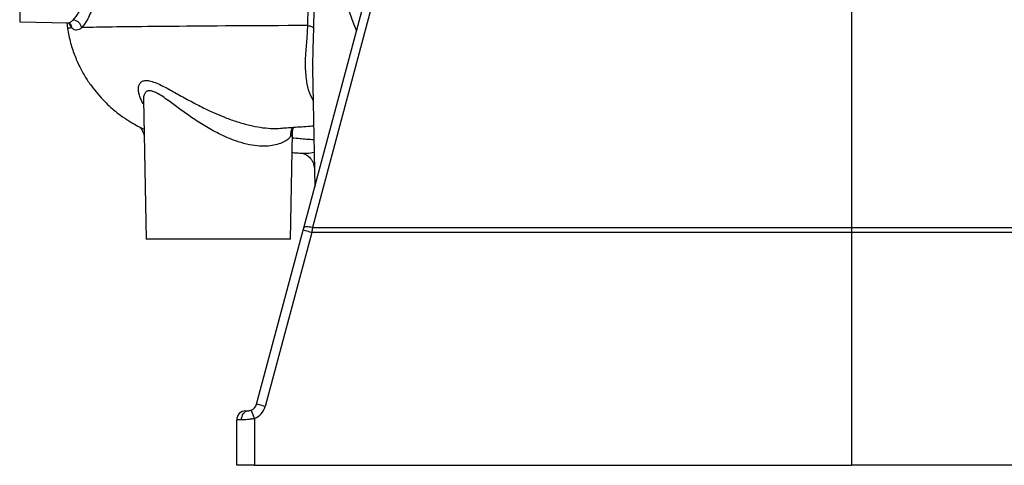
# Model space of a CAD drawing. Header units: millimetres. Extents: x 2363 to 4541, y 1046 to 5834.
# Tile 1 of 9: x 2363 to 3452, y 1046 to 1539. Entities that reach past the tile are written whole.
import ezdxf

# ---------------------------------------------------------------- set-up
doc = ezdxf.new("R2010")
doc.units = ezdxf.units.MM
doc.header["$LTSCALE"] = 2

msp = doc.modelspace()

# ---------------------------------------------------------------- linework, layer by layer
at = {"color": 7, "linetype": 'Continuous', "lineweight": 25}
for p, q in [((2677, 1308.6), (2890.1, 2104)), ((2362.8, 1955.9), (2362.8, 1536.1)), ((3282.8, 1819.1), (3282.8, 1308.7)), ((2362.8, 1536.1), (2415.9, 1535.2)), ((2414.8, 1535.2), (2415.7, 1528.9)), ((2420.6, 1529.4), (2420.6, 1529.4)), ((2431.3, 1529.8), (2431.3, 1529.8)), ((2686.8, 1484.4), (2689.1, 1353.7)), ((2686.9, 1484.4), (2686.9, 1483.9)), ((2499.8, 1450.5), (2502.5, 1296.1)), ((2662.5, 1296.1), (2664.5, 1413)), ((2675.8, 1391), (2676, 1390.9)), ((2624.8, 1113.7), (2676.3, 1306)), ((2685.8, 1303.4), (2634.3, 1111.1)), ((3282.8, 1303.4), (2685.8, 1303.4)), ((3879.7, 1303.4), (3282.8, 1303.4)), ((3282.8, 1303.4), (3282.8, 1046.1)), ((2662.5, 1296.1), (2502.5, 1296.1)), ((2612.6, 1106.3), (2615.3, 1106.3)), ((2602.8, 1046.1), (2602.8, 1096.3)), ((2608.2, 1096.3), (2602.8, 1096.3)), ((2622.4, 1097.8), (2622.4, 1046.1)), ((2622.4, 1046.1), (2602.8, 1046.1)), ((2622.4, 1046.1), (3282.8, 1046.1)), ((3943.1, 1046.1), (3282.8, 1046.1))]:
    msp.add_line(p, q, dxfattribs=at)
at = {"color": 7, "linetype": 'Continuous', "lineweight": 25, "flags": 128}
for points in [[(2899.5, 2104.1), (2894.5, 2085.4), (2874.5, 2010.7), (2794.4, 1711.7), (2686.5, 1308.7)], [(2686.5, 1308.7), (2684.7, 1309.1), (2683, 1309.4), (2681.4, 1309.6), (2680, 1309.6), (2678.8, 1309.5), (2677.9, 1309.4), (2677.3, 1309.1), (2677, 1308.6)], [(2686.5, 1308.7), (2717, 1308.7), (2877, 1308.7), (3037, 1308.7), (3282.8, 1308.7)], [(3282.8, 1308.7), (3322.7, 1308.7), (3482.7, 1308.7), (3642.7, 1308.7), (3879, 1308.7)], [(2685.8, 1303.4), (2683.9, 1303.9), (2682.1, 1304.4), (2680.5, 1304.8), (2679.1, 1305.2), (2677.9, 1305.5), (2677, 1305.8), (2676.5, 1305.9), (2676.3, 1306)], [(2634.3, 1111.1), (2632.4, 1111.6), (2630.6, 1112.1), (2629, 1112.6), (2627.6, 1113), (2626.4, 1113.3), (2625.5, 1113.5), (2625, 1113.7), (2624.8, 1113.7)], [(2608.2, 1096.3), (2608.3, 1098.3), (2608.7, 1100.1), (2609.4, 1101.8), (2610.3, 1103.3), (2611.3, 1104.6), (2612.6, 1105.5), (2613.9, 1106.1), (2615.3, 1106.3)]]:
    msp.add_lwpolyline(points, dxfattribs=at)
at = {"color": 8, "linetype": 'Continuous', "lineweight": 25, "flags": 128}
msp.add_lwpolyline([(2687.4, 1449.4), (2687.3, 1449.5), (2684.5, 1455), (2682.3, 1461), (2680.7, 1467.4), (2679.5, 1476), (2679, 1485.2), (2679.1, 1495), (2679.7, 1505.4), (2680.6, 1518.2), (2681.1, 1525), (2681.4, 1532.1), (2681.4, 1532.1), (2681.4, 1532.1)], dxfattribs=at)
at = {"color": 7, "linetype": 'Continuous', "lineweight": 25}
for centre, radius, start, end in [((3282.8, 1746.1), 590, 178.2611, 201.8883), ((2615.1, 1116.3), 10, 291.8507, 345.0022), ((2615, 1116.3), 20, 291.8507, 345.0022), ((2612.8, 1096.3), 10, 91, 180), ((2763.6, 1157), 153.1, 199.0573, 202.7759)]:
    msp.add_arc(centre, radius, start, end, dxfattribs=at)
for points, knots in [([(2421.8, 1538.1), (2424, 1540.1), (2426.2, 1543.2), (2429.7, 1549.3), (2430.8, 1551.6), (2432.6, 1555.5), (2433.2, 1556.8), (2434.3, 1559.6), (2434.9, 1561.1), (2437.8, 1568.6), (2440.1, 1575.5), (2443.4, 1587.2), (2444.5, 1591.3), (2445.9, 1596.7), (2446.1, 1597.8), (2446.7, 1600.1), (2446.9, 1601.2), (2447.7, 1604.6), (2448.2, 1606.9), (2450.7, 1618.6), (2452.6, 1628.5), (2455.1, 1644.5), (2455.9, 1650), (2456.9, 1658.4), (2457.3, 1661.3), (2458, 1667), (2458.3, 1669.9), (2459.7, 1684.4), (2460.7, 1696.4), (2461.4, 1711.7), (2461.6, 1714.8), (2461.8, 1721), (2461.9, 1724.1), (2462.2, 1733.5), (2462.2, 1739.8), (2462.2, 1746.1)], [0, 0, 0, 0, 0.125, 0.125, 0.1875, 0.1875, 0.21875, 0.21875, 0.25, 0.25, 0.375, 0.375, 0.4375, 0.4375, 0.453125, 0.453125, 0.46875, 0.46875, 0.5, 0.5, 0.625, 0.625, 0.6875, 0.6875, 0.71875, 0.71875, 0.75, 0.75, 0.875, 0.875, 0.90625, 0.90625, 0.9375, 0.9375, 1, 1, 1, 1]), ([(2471.2, 1746.1), (2471.2, 1739.6), (2471.1, 1733.1), (2470.9, 1723.3), (2470.8, 1720.1), (2470.6, 1713.6), (2470.4, 1710.4), (2469.7, 1694.6), (2468.8, 1682.2), (2467.3, 1667.1), (2467, 1664.1), (2466.4, 1658.1), (2466, 1655.1), (2464.9, 1646.3), (2464.2, 1640.6), (2461.7, 1624.1), (2459.9, 1613.7), (2457.4, 1601.5), (2456.9, 1599.1), (2456.2, 1595.6), (2455.9, 1594.4), (2455.4, 1592.1), (2455.1, 1591), (2453.8, 1585.3), (2452.7, 1581), (2449.4, 1568.9), (2447.1, 1561.7), (2444.3, 1553.8), (2443.7, 1552.3), (2442.6, 1549.3), (2442, 1547.9), (2440.2, 1543.9), (2439.1, 1541.5), (2435.7, 1535.1), (2433.5, 1531.9), (2431.3, 1529.8)], [0, 0, 0, 0, 0.0625, 0.0625, 0.09375, 0.09375, 0.125, 0.125, 0.25, 0.25, 0.28125, 0.28125, 0.3125, 0.3125, 0.375, 0.375, 0.5, 0.5, 0.53125, 0.53125, 0.546875, 0.546875, 0.5625, 0.5625, 0.625, 0.625, 0.75, 0.75, 0.78125, 0.78125, 0.8125, 0.8125, 0.875, 0.875, 1, 1, 1, 1]), ([(2681.4, 1532.1), (2681.9, 1549.7), (2682.5, 1567.3), (2683.8, 1602.7), (2684.5, 1620.5), (2685.4, 1647.3), (2685.6, 1656.2), (2686, 1674.1), (2686.1, 1683.1), (2686.2, 1701.1), (2686.1, 1710.1), (2685.9, 1723.6), (2685.9, 1728.1), (2685.6, 1737.1), (2685.5, 1741.6), (2685.4, 1746.1)], [0, 0, 0, 0, 0.25, 0.25, 0.5, 0.5, 0.625, 0.625, 0.75, 0.75, 0.875, 0.875, 0.9375, 0.9375, 1, 1, 1, 1]), ([(2690.4, 1746.1), (2690.7, 1737), (2690.9, 1727.9), (2691.2, 1709.8), (2691.2, 1700.7), (2691.2, 1682.6), (2691.1, 1673.5), (2690.9, 1655.4), (2690.7, 1646.3), (2690.1, 1619.3), (2689.6, 1601.3), (2688.5, 1565.4), (2688.1, 1547.4), (2687.7, 1529.6)], [0, 0, 0, 0, 0.125, 0.125, 0.25, 0.25, 0.375, 0.375, 0.5, 0.5, 0.75, 0.75, 1, 1, 1, 1]), ([(2431.3, 1529.8), (2431.1, 1530.9), (2430.7, 1531.9), (2429.6, 1533.9), (2428.9, 1534.8), (2427.6, 1535.9), (2427.1, 1536.3), (2426.1, 1536.9), (2425.6, 1537.1), (2424.1, 1537.8), (2423, 1538), (2421.8, 1538.1)], [0, 0, 0, 0, 0.25, 0.25, 0.5, 0.5, 0.625, 0.625, 0.75, 0.75, 1, 1, 1, 1]), ([(2415.6, 1528.9), (2416.6, 1523.5), (2418.7, 1513), (2423.7, 1498.3), (2429.6, 1485.1), (2436.3, 1473.5), (2443.4, 1463.3), (2450.7, 1454.4), (2458, 1446.7), (2465, 1440.2), (2472.8, 1434), (2480.9, 1428.2), (2489.3, 1423.1), (2495.8, 1419.7), (2499.2, 1418.1), (2500.3, 1417.6)], [0, 0, 0, 0, 0.110255, 0.213123, 0.309098, 0.398534, 0.481686, 0.558745, 0.629864, 0.69518, 0.754825, 0.834354, 0.905093, 0.967896, 1, 1, 1, 1]), ([(2415.9, 1535.1), (2416.2, 1535.1), (2416.9, 1535.1), (2417.9, 1534.7), (2418.5, 1534.3), (2418.5, 1534.4), (2418.5, 1534.4)], [0, 0, 0, 0, 0.205791, 0.530313, 0.822269, 1, 1, 1, 1]), ([(2431.3, 1529.8), (2431.3, 1529.7), (2431.2, 1529.7), (2431.1, 1529.5), (2430.9, 1529.4), (2430.5, 1529), (2430.1, 1528.7), (2429.4, 1528.2), (2428.9, 1527.9), (2427.5, 1527.2), (2426.6, 1527), (2424.8, 1526.9), (2423.9, 1527.1), (2422.7, 1527.7), (2422.3, 1528), (2421.6, 1528.4), (2421.3, 1528.7), (2421, 1529), (2420.8, 1529.2), (2420.7, 1529.3), (2420.7, 1529.4), (2420.6, 1529.4)], [0, 0, 0, 0, 0.015625, 0.015625, 0.03125, 0.0625, 0.125, 0.125, 0.25, 0.25, 0.5, 0.5, 0.75, 0.75, 0.875, 0.875, 0.9375, 0.96875, 0.984375, 0.984375, 1, 1, 1, 1]), ([(2681.4, 1532.1), (2622.6, 1531.8), (2572, 1531.5), (2521.8, 1531), (2476.5, 1530.6), (2445.9, 1530.2), (2431.3, 1529.8)], [0.02327059, 0.02327059, 0.02327059, 0.02327059, 0.06696022, 0.06696022, 0.07737498, 0.11892126, 0.11892126, 0.11892126, 0.11892126]), ([(2681.4, 1532.1), (2683.1, 1531.8), (2684.4, 1531.4), (2686, 1530.7), (2686.5, 1530.5), (2687.2, 1530), (2687.5, 1529.8), (2687.7, 1529.6)], [0, 0, 0, 0, 0.5, 0.5, 0.75, 0.75, 1, 1, 1, 1]), ([(2495.5, 1419.9), (2495.6, 1419.8), (2495.9, 1419.5), (2496.7, 1418.6), (2497.7, 1417.1), (2498.8, 1415.2), (2499.8, 1412.7), (2500.4, 1410.1), (2500.5, 1408.4), (2500.5, 1407.6)], [0, 0, 0, 0, 0.073664, 0.22194, 0.368735, 0.522208, 0.688929, 0.86742, 1, 1, 1, 1]), ([(2651.4, 1418.6), (2651.4, 1418.6), (2653.5, 1418.8), (2658.3, 1419.1), (2665.9, 1419.7), (2674.6, 1420.3), (2682, 1420.9), (2686.7, 1421.2), (2687.9, 1421.3)], [0, 0, 0, 0, 0.001663, 0.202074, 0.420885, 0.657544, 0.909495, 1, 1, 1, 1]), ([(2664.6, 1413), (2664.6, 1413.5), (2664.5, 1414.9), (2664.9, 1417), (2665.4, 1418.8), (2665.8, 1419.5), (2665.9, 1419.7)], [0, 0, 0, 0, 0.189214, 0.533779, 0.878007, 1, 1, 1, 1]), ([(2664.1, 1391.7), (2665.9, 1391.6), (2669.7, 1391.3), (2673.6, 1391.1), (2675.8, 1390.9)], [0, 0, 0, 0, 0.4537002, 1, 1, 1, 1]), ([(2675.5, 1391), (2675.5, 1391), (2675.4, 1391), (2675.6, 1391), (2676.3, 1390.8), (2677.4, 1390.4), (2678.8, 1389.8), (2680.4, 1388.9), (2682.3, 1387.5), (2684.2, 1385.6), (2685.9, 1383.2), (2687.4, 1380.4), (2688.3, 1377.3), (2688.8, 1374.9), (2688.7, 1373.5), (2688.7, 1373.3)], [0, 0, 0, 0, 0.0056123, 0.1170561, 0.2147729, 0.3022214, 0.3836232, 0.4632124, 0.5433175, 0.6263556, 0.7126621, 0.8012075, 0.8909625, 0.9812822, 1, 1, 1, 1]), ([(2615.3, 1106.3), (2615.5, 1106.3), (2615.7, 1106.3), (2616.2, 1106.4), (2616.4, 1106.4), (2616.9, 1106.5), (2617, 1106.5), (2617.3, 1106.6), (2617.5, 1106.6), (2618.1, 1106.8), (2618.5, 1106.9), (2618.9, 1107)], [0, 0, 0, 0, 0.25, 0.25, 0.5, 0.5, 0.625, 0.625, 0.75, 0.75, 1, 1, 1, 1]), ([(2622.4, 1097.8), (2621.1, 1097.5), (2619.8, 1097.3), (2617.9, 1097), (2617.2, 1096.9), (2616, 1096.8), (2615.3, 1096.7), (2613.5, 1096.5), (2612.3, 1096.5), (2610.7, 1096.4), (2610.2, 1096.4), (2609.2, 1096.3), (2608.7, 1096.3), (2608.2, 1096.3)], [0, 0, 0, 0, 0.25, 0.25, 0.375, 0.375, 0.5, 0.5, 0.75, 0.75, 0.875, 0.875, 1, 1, 1, 1])]:
    msp.add_open_spline(points, degree=3, knots=knots, dxfattribs=at)
at = {"color": 8, "linetype": 'Continuous', "lineweight": 25}
for points, knots in [([(2415.9, 1535.2), (2415.9, 1535.2), (2416.9, 1535), (2418.9, 1535.7), (2420.8, 1537.3), (2421.8, 1538.1)], [0, 0, 0, 0, 0.036356, 0.518177, 1, 1, 1, 1]), ([(2420.6, 1529.4), (2419.4, 1529.3), (2416.8, 1529.2), (2415.4, 1529), (2415.7, 1528.9), (2415.8, 1528.9)], [0, 0, 0, 0, 0.43146, 0.863938, 1, 1, 1, 1]), ([(2420.6, 1529.4), (2419.9, 1530.3), (2418.8, 1531.7), (2417.9, 1534), (2417.5, 1534.8)], [0, 0, 0, 0, 0.633904, 1, 1, 1, 1]), ([(2420.6, 1529.4), (2420.4, 1530.5), (2420, 1532.4), (2418.8, 1533.8), (2418.3, 1534.3)], [0, 0, 0, 0, 0.593481, 1, 1, 1, 1]), ([(2687.7, 1529.6), (2687.6, 1524.3), (2687.3, 1513.7), (2686.9, 1499.7), (2686.7, 1489.9), (2686.8, 1485.3), (2686.9, 1484.4)], [0, 0, 0, 0, 0.332646, 0.670284, 0.934044, 1, 1, 1, 1]), ([(2499.9, 1445.4), (2499.7, 1445.5), (2498.4, 1447.2), (2496.9, 1450.5), (2495.1, 1455), (2494.2, 1459.4), (2494, 1463.6), (2495, 1467.4), (2497.3, 1470.2), (2501, 1471.5), (2506, 1471.3), (2512.4, 1469.3), (2519.7, 1466), (2527.1, 1462.1), (2534.4, 1458.1), (2541.3, 1454.2), (2548.8, 1450.1), (2556.5, 1446), (2564.4, 1441.9), (2572.6, 1437.9), (2581.1, 1434.1), (2591.4, 1429.9), (2601.2, 1426.3), (2610.4, 1423.6), (2619, 1421.4), (2629.2, 1419.4), (2637.5, 1418.5), (2645, 1418.2), (2648.5, 1418.4), (2651.4, 1418.6)], [0, 0, 0, 0, 0.004066, 0.040845, 0.077864, 0.115685, 0.153825, 0.198925, 0.24493, 0.286447, 0.332125, 0.379272, 0.423919, 0.469395, 0.503632, 0.538101, 0.573248, 0.608616, 0.642386, 0.676375, 0.711127, 0.746184, 0.798122, 0.824792, 0.851697, 0.898205, 0.946357, 0.956434, 1, 1, 1, 1]), ([(2662.1, 1408.9), (2661.3, 1408), (2659.3, 1406), (2654.6, 1403.1), (2648.1, 1400.5), (2640.1, 1398.9), (2630.8, 1398.5), (2619.8, 1399.6), (2611.7, 1401.5), (2603.5, 1403.9), (2595, 1406.9), (2584.1, 1411.9), (2575, 1416.8), (2567.4, 1421.1), (2560.1, 1425.7), (2550.7, 1432), (2541.9, 1438.3), (2533.6, 1444.4), (2527.2, 1449.1), (2520.8, 1453.7), (2514.9, 1457.3), (2510, 1459.5), (2506.9, 1460.1), (2504.2, 1459.9), (2501.8, 1458.7), (2500.2, 1455.5), (2499.6, 1452.5), (2499.8, 1450.6), (2499.8, 1450.5)], [0, 0, 0, 0, 0.038607, 0.086241, 0.134933, 0.180963, 0.228384, 0.278828, 0.331344, 0.332705, 0.384854, 0.438603, 0.472478, 0.50636, 0.541238, 0.576119, 0.643009, 0.677299, 0.711579, 0.752905, 0.79509, 0.828002, 0.861919, 0.877522, 0.914291, 0.955283, 0.997575, 1, 1, 1, 1]), ([(2665.1, 1419.6), (2664.9, 1419.5), (2663.5, 1417.8), (2662.4, 1414), (2662.2, 1410.5), (2662.1, 1408.9)], [0, 0, 0, 0, 0.064711, 0.589062, 1, 1, 1, 1]), ([(2664.2, 1413), (2664.3, 1412.7), (2664.4, 1411.8), (2663, 1410), (2662.1, 1408.9)], [0, 0, 0, 0, 0.369565, 1, 1, 1, 1]), ([(2664.4, 1408.1), (2667.2, 1407.8), (2674.4, 1407.1), (2682.5, 1406.5), (2688.2, 1406.1), (2688.2, 1406)], [0, 0, 0, 0, 0.385947, 0.997577, 1, 1, 1, 1]), ([(2676, 1390.9), (2676.6, 1390.9), (2678, 1390.8), (2681.8, 1391.1), (2685.5, 1391.5), (2688.4, 1392.1), (2688.4, 1392.1)], [0, 0, 0, 0, 0.211146, 0.493443, 0.999903, 1, 1, 1, 1])]:
    msp.add_open_spline(points, degree=3, knots=knots, dxfattribs=at)
at = {"color": 7, "linetype": 'Continuous', "lineweight": 25}
for points in [[(2681.4, 1532.1), (2681.4, 1532.1), (2681.4, 1532.1), (2681.4, 1532.1)], [(2676.3, 1306), (2676.5, 1306.9), (2676.8, 1307.8), (2677, 1308.6)], [(2686.5, 1308.7), (2686.3, 1307), (2686, 1305.2), (2685.8, 1303.4)], [(3282.8, 1308.7), (3282.8, 1307), (3282.8, 1305.2), (3282.8, 1303.4)]]:
    msp.add_open_spline(points, degree=3, dxfattribs=at)

doc.saveas('drawing.dxf')
